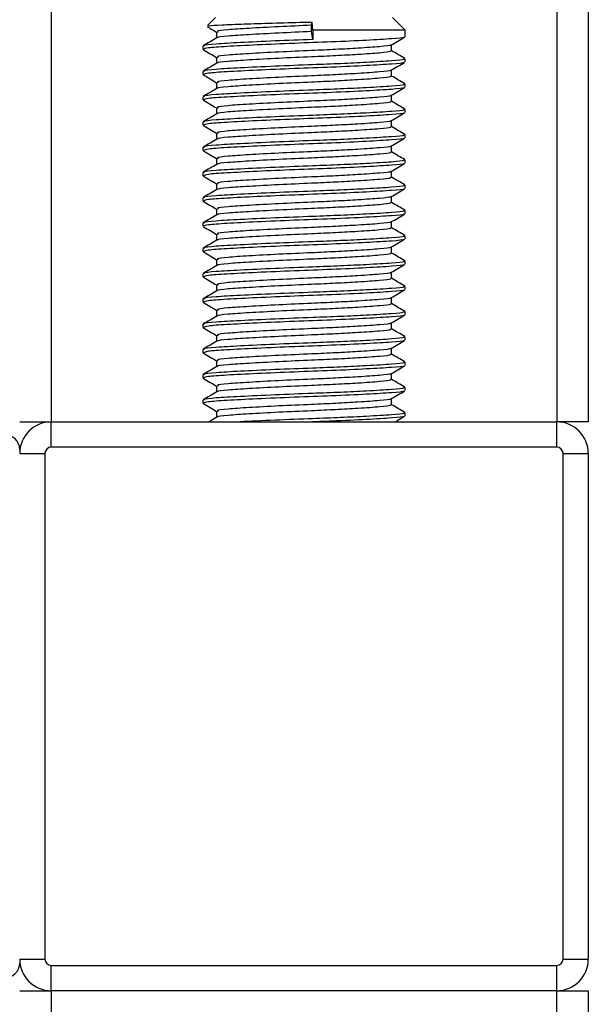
# Model space of a CAD drawing. Header units: millimetres. Extents: x 0 to 420, y 0 to 297.
# Tile 32 of 77: x 183.84 to 188.35, y 180.51 to 188.31. Entities that reach past the tile are written whole.
import ezdxf

# ---------------------------------------------------------------- set-up
doc = ezdxf.new("R2010")
doc.units = ezdxf.units.MM

msp = doc.modelspace()

# ---------------------------------------------------------------- linework, layer by layer
at = {"color": 7, "linetype": 'Continuous', "lineweight": 25}
for p, q in [((184.0897, 248.2529), (184.0897, 185.1245)), ((188.0979, 248.2529), (188.0979, 185.1245)), ((188.3484, 248.2529), (188.3484, 185.1245)), ((185.3923, 188.331), (185.3273, 188.266)), ((186.1539, 188.2684), (186.1578, 188.2944)), ((186.1539, 188.2183), (186.1539, 188.2684)), ((186.1633, 188.2308), (186.1578, 188.2944)), ((186.8954, 188.2308), (186.7952, 188.331)), ((185.4006, 188.2154), (185.4006, 188.1667)), ((186.1633, 188.1557), (186.1539, 188.2183)), ((186.1633, 188.2308), (186.1633, 188.1557)), ((186.8954, 188.2308), (186.1633, 188.2308)), ((186.8954, 188.1779), (186.8954, 188.2308)), ((185.2921, 188.1028), (185.2921, 188.0776)), ((186.7869, 188.0651), (186.7869, 188.1139)), ((185.2933, 188.0759), (185.3, 188.0748)), ((185.4006, 188.015), (185.4006, 187.9663)), ((186.8954, 187.9775), (186.8954, 188.0025)), ((185.2921, 187.9024), (185.2921, 187.8772)), ((185.2933, 187.8755), (185.3, 187.8743)), ((186.7869, 187.8646), (186.7869, 187.9135)), ((185.4006, 187.8145), (185.4006, 187.7659)), ((186.8954, 187.777), (186.8954, 187.8021)), ((186.7869, 187.6642), (186.7869, 187.7131)), ((185.2921, 187.702), (185.2921, 187.6768)), ((185.2933, 187.6751), (185.3, 187.6739)), ((185.4006, 187.6141), (185.4006, 187.5655)), ((186.8954, 187.5766), (186.8954, 187.6017)), ((185.2921, 187.5015), (185.2921, 187.4764)), ((186.7869, 187.4638), (186.7869, 187.5127)), ((185.2933, 187.4746), (185.3, 187.4735)), ((185.4006, 187.4137), (185.4006, 187.3651)), ((186.8954, 187.3762), (186.8954, 187.4013)), ((185.2921, 187.3011), (185.2921, 187.276)), ((185.2933, 187.2742), (185.3, 187.2731)), ((186.7869, 187.2634), (186.7869, 187.3123)), ((185.4006, 187.2133), (185.4006, 187.1647)), ((186.8954, 187.1758), (186.8954, 187.2009)), ((185.2921, 187.1007), (185.2921, 187.0756)), ((186.7869, 187.063), (186.7869, 187.1119)), ((185.2933, 187.0738), (185.3, 187.0727)), ((185.4006, 187.0129), (185.4006, 186.9643)), ((186.8954, 186.9754), (186.8954, 187.0005)), ((185.2921, 186.9003), (185.2921, 186.8752)), ((185.2933, 186.8734), (185.3, 186.8723)), ((186.7869, 186.8626), (186.7869, 186.9115)), ((185.4006, 186.8125), (185.4006, 186.7638)), ((186.8954, 186.775), (186.8954, 186.8001)), ((185.2921, 186.6999), (185.2921, 186.6748)), ((186.7869, 186.6622), (186.7869, 186.7111)), ((185.2933, 186.673), (185.3, 186.6719)), ((185.4006, 186.6121), (185.4006, 186.5634)), ((186.8954, 186.5746), (186.8954, 186.5997)), ((185.2921, 186.4995), (185.2921, 186.4744)), ((185.2933, 186.4726), (185.3, 186.4715)), ((186.7869, 186.4618), (186.7869, 186.5106)), ((185.4006, 186.4117), (185.4006, 186.363)), ((186.8954, 186.3742), (186.8954, 186.3992)), ((186.7869, 186.2614), (186.7869, 186.3102)), ((185.2921, 186.2991), (185.2921, 186.2739)), ((185.2933, 186.2722), (185.3, 186.2711)), ((185.4006, 186.2113), (185.4006, 186.1626)), ((186.8954, 186.1738), (186.8954, 186.1988)), ((185.2921, 186.0987), (185.2921, 186.0735)), ((186.7869, 186.061), (186.7869, 186.1098)), ((185.2933, 186.0718), (185.3, 186.0707)), ((185.4006, 186.0109), (185.4006, 185.9622)), ((186.8954, 185.9734), (186.8954, 185.9984)), ((185.2921, 185.8983), (185.2921, 185.8731)), ((185.2933, 185.8714), (185.3, 185.8703)), ((186.7869, 185.8606), (186.7869, 185.9094)), ((185.4006, 185.8105), (185.4006, 185.7618)), ((186.8954, 185.773), (186.8954, 185.798)), ((185.2921, 185.6979), (185.2921, 185.6727)), ((186.7869, 185.6602), (186.7869, 185.709)), ((185.2933, 185.671), (185.3, 185.6699)), ((185.4006, 185.6101), (185.4006, 185.5614)), ((186.8954, 185.5726), (186.8954, 185.5976)), ((185.2921, 185.4975), (185.2921, 185.4723)), ((185.2933, 185.4706), (185.3, 185.4695)), ((186.7869, 185.4598), (186.7869, 185.5086)), ((185.4006, 185.4097), (185.4006, 185.361)), ((186.8954, 185.3722), (186.8954, 185.3972)), ((185.2921, 185.2971), (185.2921, 185.2719)), ((186.7869, 185.2593), (186.7869, 185.3082)), ((185.2933, 185.2702), (185.3, 185.269)), ((185.4006, 185.2092), (185.4006, 185.1606)), ((186.8954, 185.1717), (186.8954, 185.1968)), ((183.8392, 185.1245), (184.0897, 185.1245)), ((184.0897, 184.9241), (184.0897, 185.1245)), ((184.0897, 185.1245), (188.0979, 185.1245)), ((188.3484, 185.1245), (188.0979, 185.1245)), ((188.0979, 184.9241), (188.0979, 185.1245)), ((188.0979, 184.9241), (184.0897, 184.9241)), ((183.8392, 184.874), (184.0396, 184.874)), ((184.0396, 184.874), (184.0396, 180.8659)), ((188.148, 184.874), (188.3484, 184.874)), ((188.148, 180.8659), (188.148, 184.874)), ((188.3484, 184.874), (188.3484, 180.8659)), ((183.8392, 180.8659), (184.0396, 180.8659)), ((188.148, 180.8659), (188.3484, 180.8659)), ((184.0897, 180.6153), (184.0897, 180.8158)), ((184.0897, 180.8158), (188.0979, 180.8158)), ((188.0979, 180.6153), (188.0979, 180.8158)), ((183.8392, 180.6153), (184.0897, 180.6153)), ((188.0979, 180.6153), (184.0897, 180.6153)), ((184.0897, 180.6153), (184.0897, 179.4129)), ((188.0979, 179.4129), (188.0979, 180.6153)), ((188.0979, 180.6153), (188.3484, 180.6153)), ((188.3484, 180.6153), (188.3484, 179.4129))]:
    msp.add_line(p, q, dxfattribs=at)
for centre, radius, start, end in [((184.0897, 184.874), 0.2505, 90, 180), ((188.0979, 184.874), 0.2505, 0, 90), ((183.7189, 184.9041), 0.1202, 0, 90), ((184.0897, 184.874), 0.0501, 90, 180), ((188.0979, 184.874), 0.0501, 0, 90), ((184.0897, 180.8659), 0.2505, 180, 270), ((184.0897, 180.8659), 0.0501, 180, 270), ((188.0979, 180.8659), 0.0501, 270, 0), ((188.0979, 180.8659), 0.2505, 270, 0), ((183.7189, 180.8358), 0.1202, 270, 0)]:
    msp.add_arc(centre, radius, start, end, dxfattribs=at)
for points, knots in [([(185.3325, 188.2608), (185.3331, 188.2623), (185.3347, 188.2661), (185.4347, 188.2721), (185.6091, 188.2785), (185.8394, 188.2858), (186.0311, 188.2912), (186.1362, 188.2938), (186.1578, 188.2944)], [0, 0, 0, 0, 0.127965, 0.335501, 0.543156, 0.74606, 0.947892, 1, 1, 1, 1]), ([(186.1539, 188.2684), (186.0663, 188.2646), (185.8886, 188.2567), (185.6495, 188.2435), (185.4806, 188.2325), (185.3971, 188.2226), (185.4092, 188.2169), (185.4125, 188.2154)], [0, 0, 0, 0, 0.227473, 0.46128, 0.686057, 0.916629, 1, 1, 1, 1]), ([(185.3267, 188.2569), (185.3343, 188.2525), (185.359, 188.2382), (185.3836, 188.224), (185.4006, 188.2141)], [0, 0, 0, 0, 0.31059, 1, 1, 1, 1]), ([(186.1539, 188.2183), (186.0663, 188.2145), (185.8888, 188.2066), (185.649, 188.1934), (185.4824, 188.1824), (185.4004, 188.1735), (185.4082, 188.1687), (185.4091, 188.1681)], [0, 0, 0, 0, 0.239775, 0.486227, 0.72316, 0.966201, 1, 1, 1, 1]), ([(185.403, 188.1681), (185.3849, 188.1576), (185.3486, 188.1365), (185.3123, 188.1155), (185.2941, 188.105)], [0, 0, 0, 0, 0.499899, 1, 1, 1, 1]), ([(186.1633, 188.1557), (186.062, 188.1518), (185.8565, 188.144), (185.5799, 188.1308), (185.3846, 188.1197), (185.2882, 188.1099), (185.3021, 188.1043), (185.3057, 188.1028)], [0, 0, 0, 0, 0.227753, 0.46184, 0.686896, 0.917748, 1, 1, 1, 1]), ([(186.884, 188.175), (186.8852, 188.1742), (186.8929, 188.1694), (186.7961, 188.1616), (186.6008, 188.1491), (186.3216, 188.1362), (186.0129, 188.1253), (185.7142, 188.1124), (185.4736, 188.1), (185.3173, 188.0894), (185.305, 188.0814), (185.2992, 188.0776)], [0, 0, 0, 0, 0.020946, 0.143106, 0.268332, 0.394812, 0.516438, 0.642835, 0.768197, 0.890263, 1, 1, 1, 1]), ([(186.7774, 188.1119), (186.7782, 188.1113), (186.7843, 188.1066), (186.7007, 188.099), (186.5459, 188.0875), (186.3498, 188.0767), (186.1337, 188.0671), (185.8882, 188.0563), (185.6496, 188.0431), (185.4805, 188.0321), (185.3971, 188.0222), (185.4092, 188.0165), (185.4125, 188.015)], [0, 0, 0, 0, 0.017009, 0.139543, 0.265156, 0.361718, 0.455008, 0.578979, 0.706402, 0.828904, 0.954563, 1, 1, 1, 1]), ([(186.7835, 188.1119), (186.8016, 188.1224), (186.8379, 188.1434), (186.8742, 188.1644), (186.8923, 188.1749)], [0, 0, 0, 0, 0.4999098, 1, 1, 1, 1]), ([(185.2952, 188.0747), (185.3134, 188.0642), (185.3485, 188.0439), (185.3836, 188.0235), (185.4006, 188.0137)], [0, 0, 0, 0, 0.516356, 1, 1, 1, 1]), ([(186.7746, 188.0651), (186.7777, 188.0634), (186.7885, 188.0575), (186.7029, 188.0488), (186.5454, 188.0374), (186.3499, 188.0266), (186.1336, 188.017), (185.8883, 188.0062), (185.6491, 187.993), (185.4824, 187.9819), (185.4004, 187.9731), (185.4082, 187.9683), (185.4091, 187.9677)], [0, 0, 0, 0, 0.049091, 0.171096, 0.296168, 0.392313, 0.485201, 0.608637, 0.73551, 0.857483, 0.9826, 1, 1, 1, 1]), ([(186.8934, 188.0048), (186.8753, 188.0153), (186.8398, 188.0359), (186.8043, 188.0564), (186.7869, 188.0665)], [0, 0, 0, 0, 0.5112595, 1, 1, 1, 1]), ([(185.403, 187.9677), (185.3849, 187.9572), (185.3486, 187.9361), (185.3123, 187.9151), (185.2941, 187.9046)], [0, 0, 0, 0, 0.499899, 1, 1, 1, 1]), ([(186.8811, 188.0025), (186.8847, 188.0008), (186.8973, 187.9949), (186.7983, 187.9862), (186.6161, 187.9748), (186.39, 187.9639), (186.1399, 187.9544), (185.856, 187.9436), (185.5801, 187.9304), (185.3846, 187.9193), (185.2882, 187.9095), (185.3021, 187.9039), (185.3057, 187.9024)], [0, 0, 0, 0, 0.048267, 0.166987, 0.288688, 0.38224, 0.472626, 0.592737, 0.716189, 0.834877, 0.956623, 1, 1, 1, 1]), ([(186.884, 187.9745), (186.8852, 187.9738), (186.8929, 187.969), (186.7961, 187.9612), (186.6008, 187.9487), (186.3216, 187.9358), (186.0129, 187.9249), (185.7142, 187.912), (185.4736, 187.8996), (185.3173, 187.889), (185.305, 187.881), (185.2992, 187.8772)], [0, 0, 0, 0, 0.020946, 0.143106, 0.268332, 0.394812, 0.516438, 0.642835, 0.768197, 0.890263, 1, 1, 1, 1]), ([(186.7835, 187.9115), (186.8016, 187.922), (186.8379, 187.943), (186.8742, 187.964), (186.8923, 187.9745)], [0, 0, 0, 0, 0.49991, 1, 1, 1, 1]), ([(185.2952, 187.8743), (185.3134, 187.8638), (185.3485, 187.8435), (185.3836, 187.8231), (185.4006, 187.8133)], [0, 0, 0, 0, 0.516356, 1, 1, 1, 1]), ([(186.7774, 187.9115), (186.7782, 187.9109), (186.7843, 187.9062), (186.7007, 187.8986), (186.5459, 187.8871), (186.3498, 187.8763), (186.1337, 187.8667), (185.8882, 187.8559), (185.6496, 187.8427), (185.4805, 187.8316), (185.3971, 187.8218), (185.4092, 187.8161), (185.4125, 187.8146)], [0, 0, 0, 0, 0.017009, 0.139543, 0.265156, 0.361718, 0.455008, 0.578979, 0.706402, 0.828904, 0.954563, 1, 1, 1, 1]), ([(186.8811, 187.8021), (186.8847, 187.8004), (186.8973, 187.7945), (186.7983, 187.7858), (186.6161, 187.7744), (186.39, 187.7635), (186.1399, 187.754), (185.856, 187.7432), (185.5801, 187.73), (185.3846, 187.7189), (185.2882, 187.7091), (185.3021, 187.7034), (185.3057, 187.702)], [0, 0, 0, 0, 0.0482673, 0.1669875, 0.2886879, 0.3822403, 0.4726264, 0.5927373, 0.7161886, 0.8348774, 0.9566226, 1, 1, 1, 1]), ([(186.7746, 187.8647), (186.7777, 187.863), (186.7885, 187.8571), (186.7029, 187.8484), (186.5454, 187.837), (186.3499, 187.8262), (186.1336, 187.8166), (185.8883, 187.8058), (185.6491, 187.7926), (185.4824, 187.7815), (185.4004, 187.7727), (185.4082, 187.7679), (185.4091, 187.7673)], [0, 0, 0, 0, 0.0490909, 0.1710963, 0.2961678, 0.392313, 0.4852006, 0.6086368, 0.7355098, 0.8574829, 0.9826005, 1, 1, 1, 1]), ([(186.8934, 187.8044), (186.8753, 187.8149), (186.8398, 187.8355), (186.8043, 187.856), (186.7869, 187.8661)], [0, 0, 0, 0, 0.51126, 1, 1, 1, 1]), ([(185.403, 187.7673), (185.3849, 187.7568), (185.3486, 187.7357), (185.3123, 187.7147), (185.2941, 187.7042)], [0, 0, 0, 0, 0.4998987, 1, 1, 1, 1]), ([(186.884, 187.7741), (186.8852, 187.7734), (186.8929, 187.7686), (186.7961, 187.7608), (186.6008, 187.7483), (186.3216, 187.7354), (186.0129, 187.7245), (185.7142, 187.7116), (185.4736, 187.6992), (185.3173, 187.6886), (185.305, 187.6806), (185.2992, 187.6768)], [0, 0, 0, 0, 0.020946, 0.143106, 0.268332, 0.394812, 0.516438, 0.642835, 0.768197, 0.890263, 1, 1, 1, 1]), ([(186.7835, 187.7111), (186.8016, 187.7216), (186.8379, 187.7426), (186.8742, 187.7636), (186.8923, 187.7741)], [0, 0, 0, 0, 0.49991, 1, 1, 1, 1]), ([(185.2952, 187.6739), (185.3134, 187.6634), (185.3485, 187.6431), (185.3836, 187.6227), (185.4006, 187.6129)], [0, 0, 0, 0, 0.516356, 1, 1, 1, 1]), ([(186.7746, 187.6643), (186.7777, 187.6626), (186.7885, 187.6567), (186.7029, 187.648), (186.5454, 187.6366), (186.3499, 187.6258), (186.1336, 187.6162), (185.8883, 187.6054), (185.6491, 187.5922), (185.4824, 187.5811), (185.4004, 187.5723), (185.4082, 187.5675), (185.4091, 187.5669)], [0, 0, 0, 0, 0.049091, 0.171096, 0.296168, 0.392313, 0.485201, 0.608637, 0.73551, 0.857483, 0.9826, 1, 1, 1, 1]), ([(186.7774, 187.7111), (186.7782, 187.7105), (186.7843, 187.7058), (186.7007, 187.6982), (186.5459, 187.6867), (186.3498, 187.6759), (186.1337, 187.6663), (185.8882, 187.6555), (185.6496, 187.6423), (185.4805, 187.6312), (185.3971, 187.6214), (185.4092, 187.6157), (185.4125, 187.6142)], [0, 0, 0, 0, 0.017009, 0.139543, 0.265156, 0.361718, 0.455008, 0.578979, 0.706402, 0.828904, 0.954563, 1, 1, 1, 1]), ([(186.8934, 187.604), (186.8753, 187.6145), (186.8398, 187.6351), (186.8043, 187.6556), (186.7869, 187.6657)], [0, 0, 0, 0, 0.51126, 1, 1, 1, 1]), ([(185.403, 187.5669), (185.3849, 187.5563), (185.3486, 187.5353), (185.3123, 187.5143), (185.2941, 187.5038)], [0, 0, 0, 0, 0.499899, 1, 1, 1, 1]), ([(186.8811, 187.6017), (186.8847, 187.6), (186.8973, 187.5941), (186.7983, 187.5854), (186.6161, 187.574), (186.39, 187.5631), (186.1399, 187.5536), (185.856, 187.5428), (185.5801, 187.5295), (185.3846, 187.5185), (185.2882, 187.5087), (185.3021, 187.503), (185.3057, 187.5015)], [0, 0, 0, 0, 0.048267, 0.166987, 0.288688, 0.38224, 0.472626, 0.592737, 0.716189, 0.834877, 0.956623, 1, 1, 1, 1]), ([(186.884, 187.5737), (186.8852, 187.573), (186.8929, 187.5682), (186.7961, 187.5604), (186.6008, 187.5479), (186.3216, 187.535), (186.0129, 187.5241), (185.7142, 187.5112), (185.4736, 187.4988), (185.3173, 187.4882), (185.305, 187.4802), (185.2992, 187.4764)], [0, 0, 0, 0, 0.020946, 0.1431057, 0.2683321, 0.3948123, 0.5164381, 0.6428345, 0.7681974, 0.8902633, 1, 1, 1, 1]), ([(186.7835, 187.5107), (186.8016, 187.5212), (186.8379, 187.5422), (186.8742, 187.5632), (186.8923, 187.5737)], [0, 0, 0, 0, 0.49991, 1, 1, 1, 1]), ([(186.7774, 187.5107), (186.7782, 187.5101), (186.7843, 187.5054), (186.7007, 187.4977), (186.5459, 187.4863), (186.3498, 187.4755), (186.1337, 187.4659), (185.8882, 187.4551), (185.6496, 187.4419), (185.4805, 187.4308), (185.3971, 187.421), (185.4092, 187.4153), (185.4125, 187.4138)], [0, 0, 0, 0, 0.017009, 0.139543, 0.265156, 0.361718, 0.455008, 0.578979, 0.706402, 0.828904, 0.954563, 1, 1, 1, 1]), ([(185.2952, 187.4735), (185.3134, 187.463), (185.3485, 187.4427), (185.3836, 187.4223), (185.4006, 187.4125)], [0, 0, 0, 0, 0.516356, 1, 1, 1, 1]), ([(186.8811, 187.4013), (186.8847, 187.3996), (186.8973, 187.3937), (186.7983, 187.385), (186.6161, 187.3736), (186.39, 187.3627), (186.1399, 187.3531), (185.856, 187.3424), (185.5801, 187.3291), (185.3846, 187.3181), (185.2882, 187.3083), (185.3021, 187.3026), (185.3057, 187.3011)], [0, 0, 0, 0, 0.048267, 0.166987, 0.288688, 0.38224, 0.472626, 0.592737, 0.716189, 0.834877, 0.956623, 1, 1, 1, 1]), ([(186.7746, 187.4639), (186.7777, 187.4622), (186.7885, 187.4563), (186.7029, 187.4476), (186.5454, 187.4362), (186.3499, 187.4254), (186.1336, 187.4158), (185.8883, 187.405), (185.6491, 187.3918), (185.4824, 187.3807), (185.4004, 187.3718), (185.4082, 187.3671), (185.4091, 187.3665)], [0, 0, 0, 0, 0.0490909, 0.1710963, 0.2961678, 0.392313, 0.4852006, 0.6086368, 0.7355098, 0.8574829, 0.9826005, 1, 1, 1, 1]), ([(186.8934, 187.4036), (186.8753, 187.4141), (186.8398, 187.4347), (186.8043, 187.4552), (186.7869, 187.4653)], [0, 0, 0, 0, 0.51126, 1, 1, 1, 1]), ([(185.403, 187.3664), (185.3849, 187.3559), (185.3486, 187.3349), (185.3123, 187.3139), (185.2941, 187.3034)], [0, 0, 0, 0, 0.499899, 1, 1, 1, 1]), ([(186.884, 187.3733), (186.8852, 187.3726), (186.8929, 187.3677), (186.7961, 187.36), (186.6008, 187.3475), (186.3216, 187.3346), (186.0129, 187.3237), (185.7142, 187.3108), (185.4736, 187.2984), (185.3173, 187.2878), (185.305, 187.2798), (185.2992, 187.276)], [0, 0, 0, 0, 0.020946, 0.143106, 0.268332, 0.394812, 0.516438, 0.642835, 0.768197, 0.890263, 1, 1, 1, 1]), ([(186.7835, 187.3103), (186.8016, 187.3208), (186.8379, 187.3418), (186.8742, 187.3628), (186.8923, 187.3733)], [0, 0, 0, 0, 0.49991, 1, 1, 1, 1]), ([(185.2952, 187.2731), (185.3134, 187.2626), (185.3485, 187.2423), (185.3836, 187.2219), (185.4006, 187.2121)], [0, 0, 0, 0, 0.516356, 1, 1, 1, 1]), ([(186.7746, 187.2635), (186.7777, 187.2618), (186.7885, 187.2559), (186.7029, 187.2472), (186.5454, 187.2358), (186.3499, 187.2249), (186.1336, 187.2154), (185.8883, 187.2046), (185.6491, 187.1914), (185.4824, 187.1803), (185.4004, 187.1714), (185.4082, 187.1667), (185.4091, 187.1661)], [0, 0, 0, 0, 0.049091, 0.171096, 0.296168, 0.392313, 0.485201, 0.608637, 0.73551, 0.857483, 0.9826, 1, 1, 1, 1]), ([(186.7774, 187.3103), (186.7782, 187.3097), (186.7843, 187.305), (186.7007, 187.2973), (186.5459, 187.2859), (186.3498, 187.275), (186.1337, 187.2655), (185.8882, 187.2547), (185.6496, 187.2415), (185.4805, 187.2304), (185.3971, 187.2206), (185.4092, 187.2149), (185.4125, 187.2134)], [0, 0, 0, 0, 0.017009, 0.139543, 0.265156, 0.361718, 0.455008, 0.578979, 0.706402, 0.828904, 0.954563, 1, 1, 1, 1]), ([(186.8934, 187.2032), (186.8753, 187.2137), (186.8398, 187.2343), (186.8043, 187.2548), (186.7869, 187.2649)], [0, 0, 0, 0, 0.51126, 1, 1, 1, 1]), ([(185.403, 187.166), (185.3849, 187.1555), (185.3486, 187.1345), (185.3123, 187.1135), (185.2941, 187.103)], [0, 0, 0, 0, 0.499899, 1, 1, 1, 1]), ([(186.8811, 187.2009), (186.8847, 187.1992), (186.8973, 187.1933), (186.7983, 187.1846), (186.6161, 187.1732), (186.39, 187.1623), (186.1399, 187.1527), (185.856, 187.1419), (185.5801, 187.1287), (185.3846, 187.1177), (185.2882, 187.1079), (185.3021, 187.1022), (185.3057, 187.1007)], [0, 0, 0, 0, 0.048267, 0.166987, 0.288688, 0.38224, 0.472626, 0.592737, 0.716189, 0.834877, 0.956623, 1, 1, 1, 1]), ([(186.884, 187.1729), (186.8852, 187.1722), (186.8929, 187.1673), (186.7961, 187.1596), (186.6008, 187.1471), (186.3216, 187.1342), (186.0129, 187.1233), (185.7142, 187.1104), (185.4736, 187.098), (185.3173, 187.0874), (185.305, 187.0794), (185.2992, 187.0756)], [0, 0, 0, 0, 0.020946, 0.143106, 0.268332, 0.394812, 0.516438, 0.642835, 0.768197, 0.890263, 1, 1, 1, 1]), ([(186.7835, 187.1099), (186.8016, 187.1204), (186.8379, 187.1414), (186.8742, 187.1624), (186.8923, 187.1729)], [0, 0, 0, 0, 0.49991, 1, 1, 1, 1]), ([(186.7774, 187.1099), (186.7782, 187.1093), (186.7843, 187.1046), (186.7007, 187.0969), (186.5459, 187.0855), (186.3498, 187.0746), (186.1337, 187.0651), (185.8882, 187.0543), (185.6496, 187.0411), (185.4805, 187.03), (185.3971, 187.0202), (185.4092, 187.0145), (185.4125, 187.013)], [0, 0, 0, 0, 0.017009, 0.139543, 0.265156, 0.361718, 0.455008, 0.578979, 0.706402, 0.828904, 0.954563, 1, 1, 1, 1]), ([(185.2952, 187.0727), (185.3134, 187.0622), (185.3485, 187.0419), (185.3836, 187.0215), (185.4006, 187.0117)], [0, 0, 0, 0, 0.516356, 1, 1, 1, 1]), ([(186.7746, 187.063), (186.7777, 187.0614), (186.7885, 187.0555), (186.7029, 187.0468), (186.5454, 187.0354), (186.3499, 187.0245), (186.1336, 187.015), (185.8883, 187.0042), (185.6491, 186.991), (185.4824, 186.9799), (185.4004, 186.971), (185.4082, 186.9663), (185.4091, 186.9657)], [0, 0, 0, 0, 0.0490909, 0.1710963, 0.2961678, 0.392313, 0.4852006, 0.6086368, 0.7355098, 0.8574829, 0.9826005, 1, 1, 1, 1]), ([(186.8934, 187.0028), (186.8753, 187.0133), (186.8398, 187.0338), (186.8043, 187.0544), (186.7869, 187.0645)], [0, 0, 0, 0, 0.51126, 1, 1, 1, 1]), ([(185.403, 186.9656), (185.3849, 186.9551), (185.3486, 186.9341), (185.3123, 186.9131), (185.2941, 186.9026)], [0, 0, 0, 0, 0.499899, 1, 1, 1, 1]), ([(186.8811, 187.0005), (186.8847, 186.9988), (186.8973, 186.9929), (186.7983, 186.9842), (186.6161, 186.9728), (186.39, 186.9619), (186.1399, 186.9523), (185.856, 186.9415), (185.5801, 186.9283), (185.3846, 186.9173), (185.2882, 186.9075), (185.3021, 186.9018), (185.3057, 186.9003)], [0, 0, 0, 0, 0.048267, 0.166987, 0.288688, 0.38224, 0.472626, 0.592737, 0.716189, 0.834877, 0.956623, 1, 1, 1, 1]), ([(186.884, 186.9725), (186.8852, 186.9718), (186.8929, 186.9669), (186.7961, 186.9591), (186.6008, 186.9467), (186.3216, 186.9338), (186.0129, 186.9229), (185.7142, 186.91), (185.4736, 186.8975), (185.3173, 186.887), (185.305, 186.879), (185.2992, 186.8752)], [0, 0, 0, 0, 0.020946, 0.143106, 0.268332, 0.394812, 0.516438, 0.642835, 0.768197, 0.890263, 1, 1, 1, 1]), ([(186.7835, 186.9095), (186.8016, 186.92), (186.8379, 186.941), (186.8742, 186.962), (186.8923, 186.9725)], [0, 0, 0, 0, 0.49991, 1, 1, 1, 1]), ([(185.2952, 186.8723), (185.3134, 186.8618), (185.3485, 186.8414), (185.3836, 186.8211), (185.4006, 186.8113)], [0, 0, 0, 0, 0.516356, 1, 1, 1, 1]), ([(186.7746, 186.8626), (186.7777, 186.861), (186.7885, 186.8551), (186.7029, 186.8464), (186.5454, 186.835), (186.3499, 186.8241), (186.1336, 186.8146), (185.8883, 186.8038), (185.6491, 186.7905), (185.4824, 186.7795), (185.4004, 186.7706), (185.4082, 186.7659), (185.4091, 186.7653)], [0, 0, 0, 0, 0.049091, 0.171096, 0.296168, 0.392313, 0.485201, 0.608637, 0.73551, 0.857483, 0.9826, 1, 1, 1, 1]), ([(186.7774, 186.9095), (186.7782, 186.9089), (186.7843, 186.9042), (186.7007, 186.8965), (186.5459, 186.8851), (186.3498, 186.8742), (186.1337, 186.8647), (185.8882, 186.8539), (185.6496, 186.8406), (185.4805, 186.8296), (185.3971, 186.8198), (185.4092, 186.8141), (185.4125, 186.8126)], [0, 0, 0, 0, 0.017009, 0.139543, 0.265156, 0.361718, 0.455008, 0.578979, 0.706402, 0.828904, 0.954563, 1, 1, 1, 1]), ([(186.8934, 186.8024), (186.8753, 186.8129), (186.8398, 186.8334), (186.8043, 186.854), (186.7869, 186.864)], [0, 0, 0, 0, 0.51126, 1, 1, 1, 1]), ([(186.8811, 186.8001), (186.8847, 186.7984), (186.8973, 186.7925), (186.7983, 186.7838), (186.6161, 186.7724), (186.39, 186.7615), (186.1399, 186.7519), (185.856, 186.7411), (185.5801, 186.7279), (185.3846, 186.7169), (185.2882, 186.7071), (185.3021, 186.7014), (185.3057, 186.6999)], [0, 0, 0, 0, 0.048267, 0.166987, 0.288688, 0.38224, 0.472626, 0.592737, 0.716189, 0.834877, 0.956623, 1, 1, 1, 1]), ([(185.403, 186.7652), (185.3849, 186.7547), (185.3486, 186.7337), (185.3123, 186.7127), (185.2941, 186.7022)], [0, 0, 0, 0, 0.499899, 1, 1, 1, 1]), ([(186.884, 186.7721), (186.8852, 186.7714), (186.8929, 186.7665), (186.7961, 186.7587), (186.6008, 186.7463), (186.3216, 186.7334), (186.0129, 186.7225), (185.7142, 186.7096), (185.4736, 186.6971), (185.3173, 186.6866), (185.305, 186.6786), (185.2992, 186.6748)], [0, 0, 0, 0, 0.020946, 0.143106, 0.268332, 0.394812, 0.516438, 0.642835, 0.768197, 0.890263, 1, 1, 1, 1]), ([(186.7774, 186.7091), (186.7782, 186.7085), (186.7843, 186.7038), (186.7007, 186.6961), (186.5459, 186.6847), (186.3498, 186.6738), (186.1337, 186.6642), (185.8882, 186.6535), (185.6496, 186.6402), (185.4805, 186.6292), (185.3971, 186.6194), (185.4092, 186.6137), (185.4125, 186.6122)], [0, 0, 0, 0, 0.017009, 0.139543, 0.265156, 0.361718, 0.455008, 0.578979, 0.706402, 0.828904, 0.954563, 1, 1, 1, 1]), ([(186.7835, 186.7091), (186.8016, 186.7196), (186.8379, 186.7406), (186.8742, 186.7616), (186.8923, 186.7721)], [0, 0, 0, 0, 0.49991, 1, 1, 1, 1]), ([(185.2952, 186.6719), (185.3134, 186.6614), (185.3485, 186.641), (185.3836, 186.6207), (185.4006, 186.6108)], [0, 0, 0, 0, 0.516356, 1, 1, 1, 1]), ([(186.7746, 186.6622), (186.7777, 186.6605), (186.7885, 186.6547), (186.7029, 186.646), (186.5454, 186.6346), (186.3499, 186.6237), (186.1336, 186.6141), (185.8883, 186.6034), (185.6491, 186.5901), (185.4824, 186.5791), (185.4004, 186.5702), (185.4082, 186.5654), (185.4091, 186.5649)], [0, 0, 0, 0, 0.049091, 0.171096, 0.296168, 0.392313, 0.485201, 0.608637, 0.73551, 0.857483, 0.9826, 1, 1, 1, 1]), ([(186.8934, 186.602), (186.8753, 186.6125), (186.8398, 186.633), (186.8043, 186.6536), (186.7869, 186.6636)], [0, 0, 0, 0, 0.51126, 1, 1, 1, 1]), ([(185.403, 186.5648), (185.3849, 186.5543), (185.3486, 186.5333), (185.3123, 186.5123), (185.2941, 186.5018)], [0, 0, 0, 0, 0.499899, 1, 1, 1, 1]), ([(186.8811, 186.5997), (186.8847, 186.598), (186.8973, 186.5921), (186.7983, 186.5834), (186.6161, 186.5719), (186.39, 186.5611), (186.1399, 186.5515), (185.856, 186.5407), (185.5801, 186.5275), (185.3846, 186.5165), (185.2882, 186.5067), (185.3021, 186.501), (185.3057, 186.4995)], [0, 0, 0, 0, 0.048267, 0.166987, 0.288688, 0.38224, 0.472626, 0.592737, 0.716189, 0.834877, 0.956623, 1, 1, 1, 1]), ([(186.884, 186.5717), (186.8852, 186.571), (186.8929, 186.5661), (186.7961, 186.5583), (186.6008, 186.5459), (186.3216, 186.5329), (186.0129, 186.5221), (185.7142, 186.5092), (185.4736, 186.4967), (185.3173, 186.4861), (185.305, 186.4781), (185.2992, 186.4744)], [0, 0, 0, 0, 0.020946, 0.143106, 0.268332, 0.394812, 0.516438, 0.642835, 0.768197, 0.890263, 1, 1, 1, 1]), ([(186.7835, 186.5087), (186.8016, 186.5192), (186.8379, 186.5402), (186.8742, 186.5612), (186.8923, 186.5717)], [0, 0, 0, 0, 0.49991, 1, 1, 1, 1]), ([(185.2952, 186.4715), (185.3134, 186.461), (185.3485, 186.4406), (185.3836, 186.4203), (185.4006, 186.4104)], [0, 0, 0, 0, 0.5163558, 1, 1, 1, 1]), ([(186.7774, 186.5087), (186.7782, 186.5081), (186.7843, 186.5034), (186.7007, 186.4957), (186.5459, 186.4843), (186.3498, 186.4734), (186.1337, 186.4638), (185.8882, 186.453), (185.6496, 186.4398), (185.4805, 186.4288), (185.3971, 186.419), (185.4092, 186.4133), (185.4125, 186.4118)], [0, 0, 0, 0, 0.017009, 0.139543, 0.265156, 0.361718, 0.455008, 0.578979, 0.706402, 0.828904, 0.954563, 1, 1, 1, 1]), ([(186.8934, 186.4016), (186.8753, 186.4121), (186.8398, 186.4326), (186.8043, 186.4532), (186.7869, 186.4632)], [0, 0, 0, 0, 0.51126, 1, 1, 1, 1]), ([(186.8811, 186.3992), (186.8847, 186.3975), (186.8973, 186.3917), (186.7983, 186.3829), (186.6161, 186.3715), (186.39, 186.3607), (186.1399, 186.3511), (185.856, 186.3403), (185.5801, 186.3271), (185.3846, 186.3161), (185.2882, 186.3063), (185.3021, 186.3006), (185.3057, 186.2991)], [0, 0, 0, 0, 0.048267, 0.166987, 0.288688, 0.38224, 0.472626, 0.592737, 0.716189, 0.834877, 0.956623, 1, 1, 1, 1]), ([(186.7746, 186.4618), (186.7777, 186.4601), (186.7885, 186.4543), (186.7029, 186.4456), (186.5454, 186.4342), (186.3499, 186.4233), (186.1336, 186.4137), (185.8883, 186.4029), (185.6491, 186.3897), (185.4824, 186.3787), (185.4004, 186.3698), (185.4082, 186.365), (185.4091, 186.3645)], [0, 0, 0, 0, 0.049091, 0.171096, 0.296168, 0.392313, 0.485201, 0.608637, 0.73551, 0.857483, 0.9826, 1, 1, 1, 1]), ([(185.403, 186.3644), (185.3849, 186.3539), (185.3486, 186.3329), (185.3123, 186.3119), (185.2941, 186.3014)], [0, 0, 0, 0, 0.499899, 1, 1, 1, 1]), ([(186.884, 186.3713), (186.8852, 186.3706), (186.8929, 186.3657), (186.7961, 186.3579), (186.6008, 186.3455), (186.3216, 186.3325), (186.0129, 186.3217), (185.7142, 186.3088), (185.4736, 186.2963), (185.3173, 186.2857), (185.305, 186.2777), (185.2992, 186.2739)], [0, 0, 0, 0, 0.020946, 0.143106, 0.268332, 0.394812, 0.516438, 0.642835, 0.768197, 0.890263, 1, 1, 1, 1]), ([(186.7774, 186.3083), (186.7782, 186.3077), (186.7843, 186.303), (186.7007, 186.2953), (186.5459, 186.2838), (186.3498, 186.273), (186.1337, 186.2634), (185.8882, 186.2526), (185.6496, 186.2394), (185.4805, 186.2284), (185.3971, 186.2186), (185.4092, 186.2129), (185.4125, 186.2114)], [0, 0, 0, 0, 0.017009, 0.139543, 0.265156, 0.361718, 0.455008, 0.578979, 0.706402, 0.828904, 0.954563, 1, 1, 1, 1]), ([(186.7835, 186.3082), (186.8016, 186.3188), (186.8379, 186.3398), (186.8742, 186.3608), (186.8923, 186.3713)], [0, 0, 0, 0, 0.49991, 1, 1, 1, 1]), ([(185.2952, 186.2711), (185.3134, 186.2606), (185.3485, 186.2402), (185.3836, 186.2199), (185.4006, 186.21)], [0, 0, 0, 0, 0.516356, 1, 1, 1, 1]), ([(186.7746, 186.2614), (186.7777, 186.2597), (186.7885, 186.2539), (186.7029, 186.2452), (186.5454, 186.2338), (186.3499, 186.2229), (186.1336, 186.2133), (185.8883, 186.2025), (185.6491, 186.1893), (185.4824, 186.1783), (185.4004, 186.1694), (185.4082, 186.1646), (185.4091, 186.164)], [0, 0, 0, 0, 0.049091, 0.171096, 0.296168, 0.392313, 0.485201, 0.608637, 0.73551, 0.857483, 0.9826, 1, 1, 1, 1]), ([(186.8934, 186.2012), (186.8753, 186.2117), (186.8398, 186.2322), (186.8043, 186.2528), (186.7869, 186.2628)], [0, 0, 0, 0, 0.51126, 1, 1, 1, 1]), ([(185.403, 186.164), (185.3849, 186.1535), (185.3486, 186.1325), (185.3123, 186.1115), (185.2941, 186.101)], [0, 0, 0, 0, 0.499899, 1, 1, 1, 1]), ([(186.8811, 186.1988), (186.8847, 186.1971), (186.8973, 186.1913), (186.7983, 186.1825), (186.6161, 186.1711), (186.39, 186.1603), (186.1399, 186.1507), (185.856, 186.1399), (185.5801, 186.1267), (185.3846, 186.1157), (185.2882, 186.1059), (185.3021, 186.1002), (185.3057, 186.0987)], [0, 0, 0, 0, 0.0482673, 0.1669875, 0.2886879, 0.3822403, 0.4726264, 0.5927373, 0.7161886, 0.8348774, 0.9566226, 1, 1, 1, 1]), ([(186.884, 186.1709), (186.8852, 186.1702), (186.8929, 186.1653), (186.7961, 186.1575), (186.6008, 186.1451), (186.3216, 186.1321), (186.0129, 186.1213), (185.7142, 186.1083), (185.4736, 186.0959), (185.3173, 186.0853), (185.305, 186.0773), (185.2992, 186.0735)], [0, 0, 0, 0, 0.020946, 0.143106, 0.268332, 0.394812, 0.516438, 0.642835, 0.768197, 0.890263, 1, 1, 1, 1]), ([(186.7835, 186.1078), (186.8016, 186.1183), (186.8379, 186.1394), (186.8742, 186.1604), (186.8923, 186.1709)], [0, 0, 0, 0, 0.49991, 1, 1, 1, 1]), ([(186.7774, 186.1078), (186.7782, 186.1073), (186.7843, 186.1025), (186.7007, 186.0949), (186.5459, 186.0834), (186.3498, 186.0726), (186.1337, 186.063), (185.8882, 186.0522), (185.6496, 186.039), (185.4805, 186.028), (185.3971, 186.0182), (185.4092, 186.0125), (185.4125, 186.0109)], [0, 0, 0, 0, 0.017009, 0.139543, 0.265156, 0.361718, 0.455008, 0.578979, 0.706402, 0.828904, 0.954563, 1, 1, 1, 1]), ([(185.2952, 186.0707), (185.3134, 186.0602), (185.3485, 186.0398), (185.3836, 186.0195), (185.4006, 186.0096)], [0, 0, 0, 0, 0.516356, 1, 1, 1, 1]), ([(186.8811, 185.9984), (186.8847, 185.9967), (186.8973, 185.9908), (186.7983, 185.9821), (186.6161, 185.9707), (186.39, 185.9599), (186.1399, 185.9503), (185.856, 185.9395), (185.5801, 185.9263), (185.3846, 185.9152), (185.2882, 185.9055), (185.3021, 185.8998), (185.3057, 185.8983)], [0, 0, 0, 0, 0.0482673, 0.1669875, 0.2886879, 0.3822403, 0.4726264, 0.5927373, 0.7161886, 0.8348774, 0.9566226, 1, 1, 1, 1]), ([(186.7746, 186.061), (186.7777, 186.0593), (186.7885, 186.0535), (186.7029, 186.0448), (186.5454, 186.0333), (186.3499, 186.0225), (186.1336, 186.0129), (185.8883, 186.0021), (185.6491, 185.9889), (185.4824, 185.9779), (185.4004, 185.969), (185.4082, 185.9642), (185.4091, 185.9636)], [0, 0, 0, 0, 0.049091, 0.171096, 0.296168, 0.392313, 0.485201, 0.608637, 0.73551, 0.857483, 0.9826, 1, 1, 1, 1]), ([(186.8934, 186.0007), (186.8753, 186.0113), (186.8398, 186.0318), (186.8043, 186.0524), (186.7869, 186.0624)], [0, 0, 0, 0, 0.51126, 1, 1, 1, 1]), ([(185.403, 185.9636), (185.3849, 185.9531), (185.3486, 185.9321), (185.3123, 185.911), (185.2941, 185.9005)], [0, 0, 0, 0, 0.499899, 1, 1, 1, 1]), ([(186.884, 185.9705), (186.8852, 185.9698), (186.8929, 185.9649), (186.7961, 185.9571), (186.6008, 185.9447), (186.3216, 185.9317), (186.0129, 185.9209), (185.7142, 185.9079), (185.4736, 185.8955), (185.3173, 185.8849), (185.305, 185.8769), (185.2992, 185.8731)], [0, 0, 0, 0, 0.020946, 0.143106, 0.268332, 0.394812, 0.516438, 0.642835, 0.768197, 0.890263, 1, 1, 1, 1]), ([(186.7835, 185.9074), (186.8016, 185.9179), (186.8379, 185.9389), (186.8742, 185.9599), (186.8923, 185.9704)], [0, 0, 0, 0, 0.49991, 1, 1, 1, 1]), ([(185.2952, 185.8702), (185.3134, 185.8597), (185.3485, 185.8394), (185.3836, 185.8191), (185.4006, 185.8092)], [0, 0, 0, 0, 0.516356, 1, 1, 1, 1]), ([(186.7746, 185.8606), (186.7777, 185.8589), (186.7885, 185.8531), (186.7029, 185.8443), (186.5454, 185.8329), (186.3499, 185.8221), (186.1336, 185.8125), (185.8883, 185.8017), (185.6491, 185.7885), (185.4824, 185.7775), (185.4004, 185.7686), (185.4082, 185.7638), (185.4091, 185.7632)], [0, 0, 0, 0, 0.049091, 0.171096, 0.296168, 0.392313, 0.485201, 0.608637, 0.73551, 0.857483, 0.9826, 1, 1, 1, 1]), ([(186.7774, 185.9074), (186.7782, 185.9069), (186.7843, 185.9021), (186.7007, 185.8945), (186.5459, 185.883), (186.3498, 185.8722), (186.1337, 185.8626), (185.8882, 185.8518), (185.6496, 185.8386), (185.4805, 185.8276), (185.3971, 185.8178), (185.4092, 185.8121), (185.4125, 185.8105)], [0, 0, 0, 0, 0.0170089, 0.1395429, 0.2651564, 0.3617182, 0.4550083, 0.5789794, 0.7064021, 0.8289037, 0.9545634, 1, 1, 1, 1]), ([(186.8934, 185.8003), (186.8753, 185.8108), (186.8398, 185.8314), (186.8043, 185.852), (186.7869, 185.862)], [0, 0, 0, 0, 0.51126, 1, 1, 1, 1]), ([(185.403, 185.7632), (185.3849, 185.7527), (185.3486, 185.7317), (185.3123, 185.7106), (185.2941, 185.7001)], [0, 0, 0, 0, 0.499899, 1, 1, 1, 1]), ([(186.8811, 185.798), (186.8847, 185.7963), (186.8973, 185.7904), (186.7983, 185.7817), (186.6161, 185.7703), (186.39, 185.7595), (186.1399, 185.7499), (185.856, 185.7391), (185.5801, 185.7259), (185.3846, 185.7148), (185.2882, 185.705), (185.3021, 185.6994), (185.3057, 185.6979)], [0, 0, 0, 0, 0.048267, 0.166987, 0.288688, 0.38224, 0.472626, 0.592737, 0.716189, 0.834877, 0.956623, 1, 1, 1, 1]), ([(186.884, 185.7701), (186.8852, 185.7694), (186.8929, 185.7645), (186.7961, 185.7567), (186.6008, 185.7443), (186.3216, 185.7313), (186.0129, 185.7204), (185.7142, 185.7075), (185.4736, 185.6951), (185.3173, 185.6845), (185.305, 185.6765), (185.2992, 185.6727)], [0, 0, 0, 0, 0.020946, 0.143106, 0.268332, 0.394812, 0.516438, 0.642835, 0.768197, 0.890263, 1, 1, 1, 1]), ([(186.7835, 185.707), (186.8016, 185.7175), (186.8379, 185.7385), (186.8742, 185.7595), (186.8923, 185.77)], [0, 0, 0, 0, 0.49991, 1, 1, 1, 1]), ([(186.7774, 185.707), (186.7782, 185.7065), (186.7843, 185.7017), (186.7007, 185.6941), (186.5459, 185.6826), (186.3498, 185.6718), (186.1337, 185.6622), (185.8882, 185.6514), (185.6496, 185.6382), (185.4805, 185.6272), (185.3971, 185.6173), (185.4092, 185.6116), (185.4125, 185.6101)], [0, 0, 0, 0, 0.0170089, 0.1395429, 0.2651564, 0.3617182, 0.4550083, 0.5789794, 0.7064021, 0.8289037, 0.9545634, 1, 1, 1, 1]), ([(185.2952, 185.6698), (185.3134, 185.6593), (185.3485, 185.639), (185.3836, 185.6186), (185.4006, 185.6088)], [0, 0, 0, 0, 0.5163558, 1, 1, 1, 1]), ([(186.7746, 185.6602), (186.7777, 185.6585), (186.7885, 185.6526), (186.7029, 185.6439), (186.5454, 185.6325), (186.3499, 185.6217), (186.1336, 185.6121), (185.8883, 185.6013), (185.6491, 185.5881), (185.4824, 185.5771), (185.4004, 185.5682), (185.4082, 185.5634), (185.4091, 185.5628)], [0, 0, 0, 0, 0.049091, 0.171096, 0.296168, 0.392313, 0.485201, 0.608637, 0.73551, 0.857483, 0.9826, 1, 1, 1, 1]), ([(186.8934, 185.5999), (186.8753, 185.6104), (186.8398, 185.631), (186.8043, 185.6516), (186.7869, 185.6616)], [0, 0, 0, 0, 0.51126, 1, 1, 1, 1]), ([(185.403, 185.5628), (185.3849, 185.5523), (185.3486, 185.5312), (185.3123, 185.5102), (185.2941, 185.4997)], [0, 0, 0, 0, 0.499899, 1, 1, 1, 1]), ([(186.8811, 185.5976), (186.8847, 185.5959), (186.8973, 185.59), (186.7983, 185.5813), (186.6161, 185.5699), (186.39, 185.5591), (186.1399, 185.5495), (185.856, 185.5387), (185.5801, 185.5255), (185.3846, 185.5144), (185.2882, 185.5046), (185.3021, 185.499), (185.3057, 185.4975)], [0, 0, 0, 0, 0.048267, 0.166987, 0.288688, 0.38224, 0.472626, 0.592737, 0.716189, 0.834877, 0.956623, 1, 1, 1, 1]), ([(186.884, 185.5697), (186.8852, 185.5689), (186.8929, 185.5641), (186.7961, 185.5563), (186.6008, 185.5438), (186.3216, 185.5309), (186.0129, 185.52), (185.7142, 185.5071), (185.4736, 185.4947), (185.3173, 185.4841), (185.305, 185.4761), (185.2992, 185.4723)], [0, 0, 0, 0, 0.020946, 0.143106, 0.268332, 0.394812, 0.516438, 0.642835, 0.768197, 0.890263, 1, 1, 1, 1]), ([(186.7835, 185.5066), (186.8016, 185.5171), (186.8379, 185.5381), (186.8742, 185.5591), (186.8923, 185.5696)], [0, 0, 0, 0, 0.49991, 1, 1, 1, 1]), ([(185.2952, 185.4694), (185.3134, 185.4589), (185.3485, 185.4386), (185.3836, 185.4182), (185.4006, 185.4084)], [0, 0, 0, 0, 0.5163558, 1, 1, 1, 1]), ([(186.7746, 185.4598), (186.7777, 185.4581), (186.7885, 185.4522), (186.7029, 185.4435), (186.5454, 185.4321), (186.3499, 185.4213), (186.1336, 185.4117), (185.8883, 185.4009), (185.6491, 185.3877), (185.4824, 185.3766), (185.4004, 185.3678), (185.4082, 185.363), (185.4091, 185.3624)], [0, 0, 0, 0, 0.049091, 0.171096, 0.296168, 0.392313, 0.485201, 0.608637, 0.73551, 0.857483, 0.9826, 1, 1, 1, 1]), ([(186.7774, 185.5066), (186.7782, 185.506), (186.7843, 185.5013), (186.7007, 185.4937), (186.5459, 185.4822), (186.3498, 185.4714), (186.1337, 185.4618), (185.8882, 185.451), (185.6496, 185.4378), (185.4805, 185.4268), (185.3971, 185.4169), (185.4092, 185.4112), (185.4125, 185.4097)], [0, 0, 0, 0, 0.017009, 0.139543, 0.265156, 0.361718, 0.455008, 0.578979, 0.706402, 0.828904, 0.954563, 1, 1, 1, 1]), ([(186.8934, 185.3995), (186.8753, 185.41), (186.8398, 185.4306), (186.8043, 185.4511), (186.7869, 185.4612)], [0, 0, 0, 0, 0.51126, 1, 1, 1, 1]), ([(186.8811, 185.3972), (186.8847, 185.3955), (186.8973, 185.3896), (186.7983, 185.3809), (186.6161, 185.3695), (186.39, 185.3586), (186.1399, 185.3491), (185.856, 185.3383), (185.5801, 185.3251), (185.3846, 185.314), (185.2882, 185.3042), (185.3021, 185.2986), (185.3057, 185.2971)], [0, 0, 0, 0, 0.048267, 0.166987, 0.288688, 0.38224, 0.472626, 0.592737, 0.716189, 0.834877, 0.956623, 1, 1, 1, 1]), ([(185.403, 185.3624), (185.3849, 185.3519), (185.3486, 185.3308), (185.3123, 185.3098), (185.2941, 185.2993)], [0, 0, 0, 0, 0.499899, 1, 1, 1, 1]), ([(186.884, 185.3692), (186.8852, 185.3685), (186.8929, 185.3637), (186.7961, 185.3559), (186.6008, 185.3434), (186.3216, 185.3305), (186.0129, 185.3196), (185.7142, 185.3067), (185.4736, 185.2943), (185.3173, 185.2837), (185.305, 185.2757), (185.2992, 185.2719)], [0, 0, 0, 0, 0.020946, 0.143106, 0.268332, 0.394812, 0.516438, 0.642835, 0.768197, 0.890263, 1, 1, 1, 1]), ([(186.7774, 185.3062), (186.7782, 185.3056), (186.7843, 185.3009), (186.7007, 185.2933), (186.5459, 185.2818), (186.3498, 185.271), (186.1337, 185.2614), (185.8882, 185.2506), (185.6496, 185.2374), (185.4805, 185.2263), (185.3971, 185.2165), (185.4092, 185.2108), (185.4125, 185.2093)], [0, 0, 0, 0, 0.017009, 0.139543, 0.265156, 0.361718, 0.455008, 0.578979, 0.706402, 0.828904, 0.954563, 1, 1, 1, 1]), ([(186.7835, 185.3062), (186.8016, 185.3167), (186.8379, 185.3377), (186.8742, 185.3587), (186.8923, 185.3692)], [0, 0, 0, 0, 0.49991, 1, 1, 1, 1]), ([(185.2952, 185.269), (185.3134, 185.2585), (185.3485, 185.2382), (185.3836, 185.2178), (185.4006, 185.208)], [0, 0, 0, 0, 0.516356, 1, 1, 1, 1]), ([(186.7746, 185.2594), (186.7777, 185.2577), (186.7885, 185.2518), (186.7029, 185.2431), (186.5454, 185.2317), (186.3499, 185.2209), (186.1336, 185.2113), (185.8883, 185.2005), (185.6491, 185.1873), (185.4824, 185.1762), (185.4004, 185.1674), (185.4082, 185.1626), (185.4091, 185.162)], [0, 0, 0, 0, 0.049091, 0.171096, 0.296168, 0.392313, 0.485201, 0.608637, 0.73551, 0.857483, 0.9826, 1, 1, 1, 1]), ([(186.8934, 185.1991), (186.8753, 185.2096), (186.8398, 185.2302), (186.8043, 185.2507), (186.7869, 185.2608)], [0, 0, 0, 0, 0.51126, 1, 1, 1, 1]), ([(185.403, 185.162), (185.3849, 185.1515), (185.3633, 185.139), (185.3418, 185.1265), (185.3383, 185.1245)], [0, 0, 0, 0, 0.84185, 1, 1, 1, 1]), ([(186.8811, 185.1968), (186.8847, 185.1951), (186.8973, 185.1892), (186.7983, 185.1805), (186.616, 185.1691), (186.3903, 185.1582), (186.1388, 185.1486), (185.8616, 185.1379), (185.6551, 185.1287), (185.5866, 185.1246), (185.5846, 185.1245)], [0, 0, 0, 0, 0.067053, 0.231978, 0.401043, 0.531005, 0.656569, 0.823426, 0.994924, 1, 1, 1, 1]), ([(186.884, 185.1688), (186.8852, 185.1681), (186.8929, 185.1633), (186.7962, 185.1555), (186.6005, 185.143), (186.3668, 185.1321), (186.2128, 185.1264), (186.1619, 185.1245)], [0, 0, 0, 0, 0.045817, 0.313027, 0.586945, 0.863605, 1, 1, 1, 1]), ([(186.8158, 185.1245), (186.8232, 185.1288), (186.8487, 185.1436), (186.8742, 185.1583), (186.8923, 185.1688)], [0, 0, 0, 0, 0.288728, 1, 1, 1, 1])]:
    msp.add_open_spline(points, degree=3, knots=knots, dxfattribs=at)

doc.saveas('drawing.dxf')
